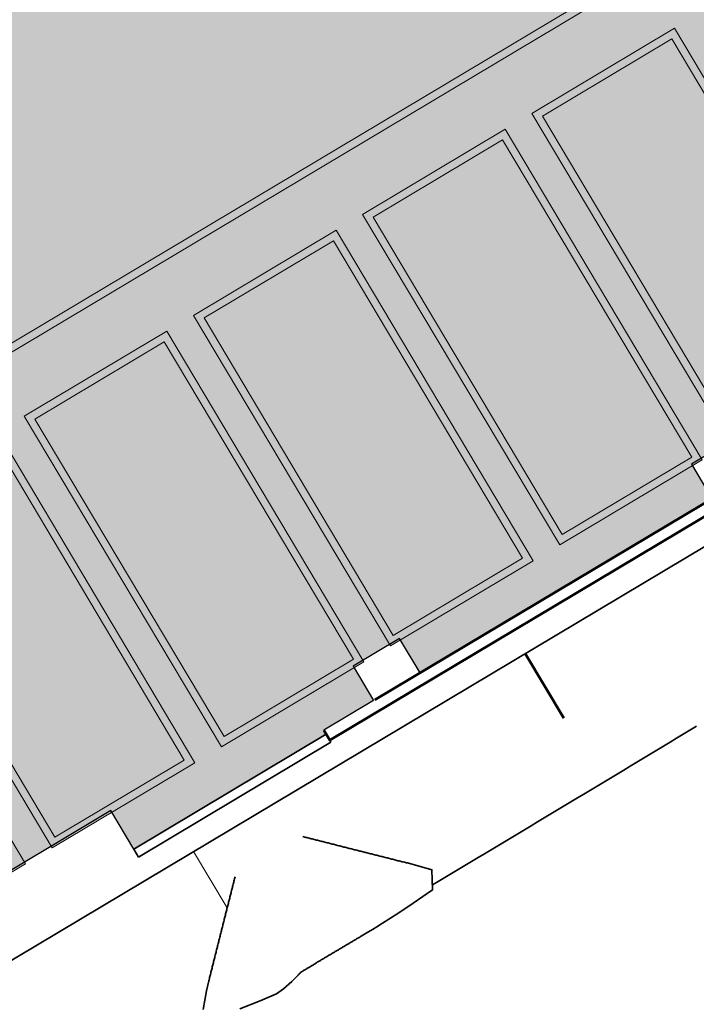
# Model space of a CAD drawing. Header units: metres. Extents: x 127444 to 127966, y 464485 to 464708.
# Tile 31 of 256: x 127934 to 127943, y 464627 to 464640. Entities that reach past the tile are written whole.
import ezdxf

# ---------------------------------------------------------------- set-up
doc = ezdxf.new("R2010")
doc.units = ezdxf.units.M
doc.linetypes.add('VH-OPSLUITBAND_120X250', pattern=[26, 16, -4, 2, -4])
doc.linetypes.add('VH-OPSLUITBAND_150X400', pattern=[30, 16, -4, 6, -4])
doc.layers.get('0').update_dxf_attribs({"lineweight": 25})
doc.layers.get('Defpoints').update_dxf_attribs({"color": 181, "lineweight": 25})
for name, color, linetype, lineweight in [('B-WE-VH-VERHARDING_BETONSTRAATSTEEN-A-200', 8, 'Continuous', 9), ('N-WE-GW-TALUD-G', 90, 'Continuous', 35), ('N-WE-GW-TALUDARCERING_KORT-G', 90, 'Continuous', 50), ('N-WE-GW-TALUDARCERING_LANG-G', 90, 'Continuous', 18), ('N-WE-VH-KANTOPSLUITING_OPSLUITBAND_120X250-G', 150, 'VH-OPSLUITBAND_120X250', 35), ('N-WE-VH-KANTOPSLUITING_OPSLUITBAND_150X400-GD', 150, 'VH-OPSLUITBAND_150X400', 50), ('N-WE-VW-MARKERING-V', 7, 'Continuous', 18)]:
    doc.layers.add(name, color=color, linetype=linetype, lineweight=lineweight)

# ---------------------------------------------------------------- blocks, each defined once
blk = doc.blocks.new('Markings')
at = {"layer": 'N-WE-VW-MARKERING-V'}
h = blk.add_hatch(color=256, dxfattribs=at)
h.dxf.hatch_style = 1
h.paths.add_polyline_path([(127923.698, 464694.399), (127952.219, 464646.584), (127910.318, 464621.59), (127907.954, 464625.552), (127905.444, 464680.658), (127905.344, 464680.653), (127907.855, 464625.523), (127910.283, 464621.453), (127952.356, 464646.55), (127923.784, 464694.45)])
h = blk.add_hatch(color=256, dxfattribs=at)
h.dxf.hatch_style = 1
h.paths.add_polyline_path([(127943.213, 464634.365), (127945.059, 464635.466), (127942.508, 464639.743), (127940.661, 464638.642)])
h.paths.add_polyline_path([(127944.922, 464635.501), (127942.473, 464639.606), (127940.799, 464638.607), (127943.247, 464634.502)], flags=16)
h = blk.add_hatch(color=256, dxfattribs=at)
h.dxf.hatch_style = 1
h.paths.add_polyline_path([(127941.023, 464633.059), (127942.869, 464634.16), (127940.318, 464638.437), (127938.471, 464637.335)])
h.paths.add_polyline_path([(127942.732, 464634.195), (127940.283, 464638.3), (127938.609, 464637.301), (127941.057, 464633.196)], flags=16)
h = blk.add_hatch(color=256, dxfattribs=at)
h.dxf.hatch_style = 1
h.paths.add_polyline_path([(127938.833, 464631.752), (127940.679, 464632.854), (127938.128, 464637.131), (127936.281, 464636.029)])
h.paths.add_polyline_path([(127940.542, 464632.888), (127938.093, 464636.993), (127936.419, 464635.995), (127938.867, 464631.889)], flags=16)
h = blk.add_hatch(color=256, dxfattribs=at)
h.dxf.hatch_style = 1
h.paths.add_polyline_path([(127936.643, 464630.446), (127938.489, 464631.547), (127935.938, 464635.824), (127934.091, 464634.723)])
h.paths.add_polyline_path([(127938.352, 464631.582), (127935.903, 464635.687), (127934.229, 464634.688), (127936.677, 464630.583)], flags=16)
h = blk.add_hatch(color=256, dxfattribs=at)
h.dxf.hatch_style = 1
h.paths.add_polyline_path([(127934.453, 464629.14), (127936.299, 464630.241), (127933.748, 464634.518), (127931.902, 464633.417)])
h.paths.add_polyline_path([(127936.162, 464630.276), (127933.713, 464634.381), (127932.039, 464633.382), (127934.487, 464629.277)], flags=16)
h = blk.add_hatch(color=256, dxfattribs=at)
h.dxf.hatch_style = 1
h.paths.add_polyline_path([(127932.263, 464627.833), (127934.109, 464628.935), (127931.558, 464633.212), (127929.712, 464632.11)])
h.paths.add_polyline_path([(127933.972, 464628.969), (127931.523, 464633.074), (127929.849, 464632.076), (127932.297, 464627.97)], flags=16)
for points in [[(127923.698, 464694.399), (127952.219, 464646.584), (127910.318, 464621.59), (127907.954, 464625.552), (127905.444, 464680.658), (127905.344, 464680.653), (127907.855, 464625.523), (127910.283, 464621.453), (127952.356, 464646.55), (127923.784, 464694.45)], [(127943.213, 464634.365), (127945.059, 464635.466), (127942.508, 464639.743), (127940.661, 464638.642)], [(127943.247, 464634.502), (127940.799, 464638.607), (127942.473, 464639.606), (127944.922, 464635.501)], [(127941.023, 464633.059), (127942.869, 464634.16), (127940.318, 464638.437), (127938.471, 464637.335)], [(127941.057, 464633.196), (127938.609, 464637.301), (127940.283, 464638.3), (127942.732, 464634.195)], [(127938.833, 464631.752), (127940.679, 464632.854), (127938.128, 464637.131), (127936.281, 464636.029)], [(127938.867, 464631.889), (127936.419, 464635.995), (127938.093, 464636.993), (127940.542, 464632.888)], [(127936.643, 464630.446), (127938.489, 464631.547), (127935.938, 464635.824), (127934.091, 464634.723)], [(127936.677, 464630.583), (127934.229, 464634.688), (127935.903, 464635.687), (127938.352, 464631.582)], [(127934.453, 464629.14), (127936.299, 464630.241), (127933.748, 464634.518), (127931.902, 464633.417)], [(127934.487, 464629.277), (127932.039, 464633.382), (127933.713, 464634.381), (127936.162, 464630.276)], [(127932.263, 464627.833), (127934.109, 464628.935), (127931.558, 464633.212), (127929.712, 464632.11)]]:
    blk.add_lwpolyline(points, close=True, dxfattribs=at)

msp = doc.modelspace()

# ---------------------------------------------------------------- hatches: boundary and pattern name
at = {"layer": 'B-WE-VH-VERHARDING_BETONSTRAATSTEEN-A-200'}
h = msp.add_hatch(dxfattribs=at)
h.set_pattern_fill('AVH-BSS_KEIFORMAAT_ELLEBOOG-SO', color=256, angle=1, pattern_type=2)
h.set_pattern_definition([(31.81611, (127908.58607, 464613.06392), (0.03386772, 0.14457862), [0.315, -0.105]), (301.81611, (127908.47536, 464613.24236), (0.03386772, 0.14457862), [0.315, -0.105])])
h.paths.add_polyline_path([(127940.5792, 464651.6631), (127937.6593, 464649.9213), (127938.0179, 464649.3202), (127940.9378, 464651.0619)], flags=16)
h.paths.add_polyline_path([(127944.2228, 464653.0214), (127943.8642, 464653.6226), (127940.9442, 464651.8808), (127941.3028, 464651.2797)], flags=16)
edge = h.paths.add_edge_path(flags=16)
edge.add_arc((127917.881, 464700.4711), 0.4, 30.81485, 210.81485)
edge.add_line((127917.5375, 464700.2662), (127921.3795, 464693.825))
edge.add_arc((127921.723, 464694.0299), 0.4, 210.81485, 390.81485)
edge.add_line((127922.0666, 464694.2348), (127918.2246, 464700.676))
edge = h.paths.add_edge_path()
edge.add_line((127929.25, 464697.5358), (127928.8033, 464697.2694))
edge.add_line((127928.8033, 464697.2694), (127928.6267, 464697.5655))
edge.add_line((127928.6267, 464697.5655), (127924.4142, 464695.0527))
edge.add_line((127924.4142, 464695.0527), (127919.9188, 464702.589))
edge.add_arc((127922.4952, 464704.1258), 3, 146.6578, 210.81611, ccw=False)
edge.add_line((127919.989, 464705.7748), (127913.6303, 464701.9818))
edge.add_arc((127913.3392, 464701.5753), 0.5, 30.81621, 54.39424, ccw=False)
edge.add_line((127913.7686, 464701.8314), (127919.6086, 464692.0409))
edge.add_arc((127919.1741, 464691.7839), 0.5048, -52.95251, 30.60579, ccw=False)
edge.add_line((127919.4782, 464691.381), (127915.6522, 464689.0988))
edge.add_line((127915.6522, 464689.0988), (127916.2004, 464688.1798))
edge.add_line((127916.2004, 464688.1798), (127915.5992, 464687.8212))
edge.add_line((127915.5992, 464687.8212), (127915.051, 464688.7403))
edge.add_line((127915.051, 464688.7403), (127913.2042, 464687.6387))
edge.add_line((127913.2042, 464687.6387), (127914.8926, 464684.7621))
edge.add_line((127914.8926, 464684.7621), (127915.5918, 464684.7939))
edge.add_line((127915.5918, 464684.7939), (127915.6333, 464683.883))
edge.add_line((127915.6333, 464683.883), (127917.341, 464684.9012))
edge.add_line((127917.341, 464684.9012), (127916.7775, 464685.8459))
edge.add_line((127916.7775, 464685.8459), (127917.3787, 464686.2045))
edge.add_line((127917.3787, 464686.2045), (127918.5057, 464684.3151))
edge.add_line((127918.5057, 464684.3151), (127917.9045, 464683.9565))
edge.add_line((127917.9045, 464683.9565), (127919.0828, 464681.9812))
edge.add_line((127919.0828, 464681.9812), (127919.6839, 464682.3398))
edge.add_line((127919.6839, 464682.3398), (127921.4257, 464679.4199))
edge.add_line((127921.4257, 464679.4199), (127920.8245, 464679.0613))
edge.add_line((127920.8245, 464679.0613), (127922.0028, 464677.086))
edge.add_line((127922.0028, 464677.086), (127922.604, 464677.4446))
edge.add_line((127922.604, 464677.4446), (127923.731, 464675.5552))
edge.add_line((127923.731, 464675.5552), (127923.1298, 464675.1966))
edge.add_line((127923.1298, 464675.1966), (127924.6154, 464672.706))
edge.add_line((127924.6154, 464672.706), (127925.2166, 464673.0646))
edge.add_line((127925.2166, 464673.0646), (127926.3436, 464671.1752))
edge.add_line((127926.3436, 464671.1752), (127927.8293, 464668.6847))
edge.add_line((127927.8293, 464668.6847), (127928.9563, 464666.7953))
edge.add_line((127928.9563, 464666.7953), (127930.4419, 464664.3047))
edge.add_line((127930.4419, 464664.3047), (127931.5689, 464662.4153))
edge.add_line((127931.5689, 464662.4153), (127930.9678, 464662.0567))
edge.add_line((127930.9678, 464662.0567), (127932.4534, 464659.5661))
edge.add_line((127932.4534, 464659.5661), (127933.0546, 464659.9247))
edge.add_line((127933.0546, 464659.9247), (127934.1816, 464658.0354))
edge.add_line((127934.1816, 464658.0354), (127933.5804, 464657.6768))
edge.add_line((127933.5804, 464657.6768), (127933.9006, 464657.14))
edge.add_line((127933.9006, 464657.14), (127935.4722, 464658.0775))
edge.add_line((127935.4722, 464658.0775), (127936.5993, 464656.1881))
edge.add_line((127936.5993, 464656.1881), (127934.7099, 464655.0611))
edge.add_line((127934.7099, 464655.0611), (127933.967, 464656.3063))
edge.add_line((127933.967, 464656.3063), (127931.2618, 464654.6926))
edge.add_line((127931.2618, 464654.6926), (127931.6204, 464654.0915))
edge.add_line((127931.6204, 464654.0915), (127931.0192, 464653.7329))
edge.add_line((127931.0192, 464653.7329), (127930.6607, 464654.3341))
edge.add_line((127930.6607, 464654.3341), (127926.9521, 464652.1219))
edge.add_line((127926.9521, 464652.1219), (127930.1851, 464645.463))
edge.add_line((127930.1851, 464645.463), (127936.1993, 464649.0505))
edge.add_line((127936.1993, 464649.0505), (127936.5579, 464648.4493))
edge.add_line((127936.5579, 464648.4493), (127921.0133, 464639.1769))
edge.add_line((127921.0133, 464639.1769), (127920.8468, 464639.4561))
edge.add_line((127920.8468, 464639.4561), (127918.3562, 464637.9704))
edge.add_line((127918.3562, 464637.9704), (127918.907, 464637.0472))
edge.add_line((127918.907, 464637.0472), (127917.0176, 464635.9202))
edge.add_line((127917.0176, 464635.9202), (127916.4669, 464636.8434))
edge.add_line((127916.4669, 464636.8434), (127913.9763, 464635.3578))
edge.add_line((127913.9763, 464635.3578), (127914.1428, 464635.0787))
edge.add_line((127914.1428, 464635.0787), (127912.2534, 464633.9516))
edge.add_line((127912.2534, 464633.9516), (127915.1146, 464629.155))
edge.add_line((127915.1146, 464629.155), (127902.7219, 464621.7627))
edge.add_line((127902.7219, 464621.7627), (127903.5901, 464620.3072))
edge.add_line((127903.5901, 464620.3072), (127904.0882, 464620.6043))
edge.add_line((127904.0882, 464620.6043), (127904.4468, 464620.0031))
edge.add_line((127904.4468, 464620.0031), (127903.9487, 464619.706))
edge.add_line((127903.9487, 464619.706), (127905.6905, 464616.786))
edge.add_line((127905.6905, 464616.786), (127906.1886, 464617.0832))
edge.add_line((127906.1886, 464617.0832), (127906.5472, 464616.482))
edge.add_line((127906.5472, 464616.482), (127906.0491, 464616.1849))
edge.add_line((127906.0491, 464616.1849), (127907.7908, 464613.2649))
edge.add_line((127907.7908, 464613.2649), (127908.2889, 464613.562))
edge.add_line((127908.2889, 464613.562), (127908.5861, 464613.0639))
edge.add_line((127908.5861, 464613.0639), (127911.6778, 464614.9081))
edge.add_line((127911.6778, 464614.9081), (127911.3807, 464615.4063))
edge.add_line((127911.3807, 464615.4063), (127922.0729, 464621.7842))
edge.add_line((127922.0729, 464621.7842), (127922.3701, 464621.2861))
edge.add_line((127922.3701, 464621.2861), (127924.8606, 464622.7717))
edge.add_line((127924.8606, 464622.7717), (127924.5635, 464623.2698))
edge.add_line((127924.5635, 464623.2698), (127926.4529, 464624.3968))
edge.add_line((127926.4529, 464624.3968), (127926.75, 464623.8987))
edge.add_line((127926.75, 464623.8987), (127929.2406, 464625.3844))
edge.add_line((127929.2406, 464625.3844), (127928.9435, 464625.8825))
edge.add_line((127928.9435, 464625.8825), (127930.8329, 464627.0095))
edge.add_line((127930.8329, 464627.0095), (127931.13, 464626.5114))
edge.add_line((127931.13, 464626.5114), (127933.6206, 464627.997))
edge.add_line((127933.6206, 464627.997), (127933.3234, 464628.4951))
edge.add_line((127933.3234, 464628.4951), (127935.2128, 464629.6221))
edge.add_line((127935.2128, 464629.6221), (127935.5099, 464629.124))
edge.add_line((127935.5099, 464629.124), (127938.0005, 464630.6097))
edge.add_line((127938.0005, 464630.6097), (127937.9698, 464630.6612))
edge.add_line((127937.9698, 464630.6612), (127938.6139, 464631.0454))
edge.add_line((127938.6139, 464631.0454), (127938.3475, 464631.492))
edge.add_line((127938.3475, 464631.492), (127938.9487, 464631.8506))
edge.add_line((127938.9487, 464631.8506), (127939.2151, 464631.404))
edge.add_line((127939.2151, 464631.404), (127942.9938, 464633.658))
edge.add_line((127942.9938, 464633.658), (127942.7275, 464634.1046))
edge.add_line((127942.7275, 464634.1046), (127943.3286, 464634.4632))
edge.add_line((127943.3286, 464634.4632), (127943.595, 464634.0166))
edge.add_line((127943.595, 464634.0166), (127947.3738, 464636.2707))
edge.add_line((127947.3738, 464636.2707), (127947.1074, 464636.7173))
edge.add_line((127947.1074, 464636.7173), (127947.7086, 464637.0759))
edge.add_line((127947.7086, 464637.0759), (127947.975, 464636.6293))
edge.add_line((127947.975, 464636.6293), (127951.7538, 464638.8833))
edge.add_line((127951.7538, 464638.8833), (127951.4874, 464639.3299))
edge.add_line((127951.4874, 464639.3299), (127952.0886, 464639.6885))
edge.add_line((127952.0886, 464639.6885), (127952.3549, 464639.2419))
edge.add_line((127952.3549, 464639.2419), (127956.1337, 464641.496))
edge.add_line((127956.1337, 464641.496), (127955.8673, 464641.9426))
edge.add_line((127955.8673, 464641.9426), (127956.4685, 464642.3012))
edge.add_line((127956.4685, 464642.3012), (127956.7349, 464641.8546))
edge.add_line((127956.7349, 464641.8546), (127960.5137, 464644.1087))
edge.add_line((127960.5137, 464644.1087), (127960.2473, 464644.5552))
edge.add_line((127960.2473, 464644.5552), (127960.6939, 464644.8216))
edge.add_line((127960.6939, 464644.8216), (127959.28, 464647.192))
edge.add_line((127959.28, 464647.192), (127958.8334, 464646.9256))
edge.add_line((127958.8334, 464646.9256), (127958.4748, 464647.5268))
edge.add_line((127958.4748, 464647.5268), (127958.9214, 464647.7931))
edge.add_line((127958.9214, 464647.7931), (127958.8753, 464647.8704))
edge.add_line((127958.8753, 464647.8704), (127958.8366, 464647.8474))
edge.add_line((127958.8366, 464647.8474), (127958.2987, 464648.7491))
edge.add_line((127958.2987, 464648.7491), (127958.3374, 464648.7722))
edge.add_line((127958.3374, 464648.7722), (127958.2913, 464648.8495))
edge.add_line((127958.2913, 464648.8495), (127957.8447, 464648.5831))
edge.add_line((127957.8447, 464648.5831), (127957.4861, 464649.1843))
edge.add_line((127957.4861, 464649.1843), (127957.9327, 464649.4506))
edge.add_line((127957.9327, 464649.4506), (127955.5249, 464653.4871))
edge.add_line((127955.5249, 464653.4871), (127955.0784, 464653.2207))
edge.add_line((127955.0784, 464653.2207), (127954.7198, 464653.8219))
edge.add_line((127954.7198, 464653.8219), (127955.1663, 464654.0882))
edge.add_line((127955.1663, 464654.0882), (127952.7637, 464658.1161))
edge.add_line((127952.7637, 464658.1161), (127952.3171, 464657.8497))
edge.add_line((127952.3171, 464657.8497), (127951.9585, 464658.4509))
edge.add_line((127951.9585, 464658.4509), (127952.4051, 464658.7173))
edge.add_line((127952.4051, 464658.7173), (127950.1511, 464662.4961))
edge.add_line((127950.1511, 464662.4961), (127949.7045, 464662.2297))
edge.add_line((127949.7045, 464662.2297), (127949.3459, 464662.8308))
edge.add_line((127949.3459, 464662.8308), (127949.7925, 464663.0972))
edge.add_line((127949.7925, 464663.0972), (127947.5385, 464666.876))
edge.add_line((127947.5385, 464666.876), (127947.0918, 464666.6096))
edge.add_line((127947.0918, 464666.6096), (127946.7332, 464667.2108))
edge.add_line((127946.7332, 464667.2108), (127947.1798, 464667.4772))
edge.add_line((127947.1798, 464667.4772), (127944.9258, 464671.256))
edge.add_line((127944.9258, 464671.256), (127944.4792, 464670.9896))
edge.add_line((127944.4792, 464670.9896), (127944.1206, 464671.5908))
edge.add_line((127944.1206, 464671.5908), (127944.5672, 464671.8572))
edge.add_line((127944.5672, 464671.8572), (127942.3132, 464675.636))
edge.add_line((127942.3132, 464675.636), (127941.8665, 464675.3695))
edge.add_line((127941.8665, 464675.3695), (127941.5079, 464675.9707))
edge.add_line((127941.5079, 464675.9707), (127941.9546, 464676.2372))
edge.add_line((127941.9546, 464676.2372), (127939.7005, 464680.0159))
edge.add_line((127939.7005, 464680.0159), (127939.2541, 464679.7497))
edge.add_line((127939.2541, 464679.7497), (127938.8951, 464680.3506))
edge.add_line((127938.8951, 464680.3506), (127939.342, 464680.6172))
edge.add_line((127939.342, 464680.6172), (127937.0879, 464684.3959))
edge.add_line((127937.0879, 464684.3959), (127936.6412, 464684.1295))
edge.add_line((127936.6412, 464684.1295), (127936.2826, 464684.7306))
edge.add_line((127936.2826, 464684.7306), (127936.7293, 464684.9971))
edge.add_line((127936.7293, 464684.9971), (127934.4752, 464688.7758))
edge.add_line((127934.4752, 464688.7758), (127934.0286, 464688.5094))
edge.add_line((127934.0286, 464688.5094), (127933.67, 464689.1106))
edge.add_line((127933.67, 464689.1106), (127934.1166, 464689.377))
edge.add_line((127934.1166, 464689.377), (127931.8626, 464693.1558))
edge.add_line((127931.8626, 464693.1558), (127931.4159, 464692.8894))
edge.add_line((127931.4159, 464692.8894), (127931.0573, 464693.4906))
edge.add_line((127931.0573, 464693.4906), (127931.504, 464693.757))
edge.add_line((127931.504, 464693.757), (127929.25, 464697.5358))
h.paths.add_polyline_path([(127958.1496, 464648.7649), (127958.2526, 464648.8264), (127958.8827, 464647.7701), (127958.7797, 464647.7086)], flags=17)
h = msp.add_hatch(dxfattribs=at)
h.set_pattern_fill('AVH-BSS_KEIFORMAAT_ELLEBOOG-SO', color=256, angle=1, pattern_type=2)
h.set_pattern_definition([(1, (2e-09, 52.72539), (0.103151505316, 0.106816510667), [0.315, -0.105]), (271, (-0.00367, 52.93536), (0.103151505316, 0.106816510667), [0.315, -0.105])])
h.paths.add_polyline_path([(127936.6438, 464648.5005), (127936.2852, 464649.1017), (127925.9794, 464642.9543), (127922.5599, 464648.6869), (127922.8605, 464648.8662), (127922.5019, 464649.4673), (127917.3531, 464646.3961), (127917.3034, 464647.2152), (127916.6041, 464647.1833), (127916.7042, 464644.9856), (127917.4035, 464645.0175), (127917.3771, 464645.5954), (127918.0511, 464645.9974), (127921.4706, 464640.2648), (127920.6547, 464639.7781), (127921.0133, 464639.1769)], flags=17)
h.paths.add_polyline_path([(127906.4778, 464630.5065), (127906.1192, 464631.1077), (127904.2299, 464629.9807), (127904.5885, 464629.3795)], flags=16)
h.paths.add_polyline_path([(127914.1428, 464635.0787), (127913.7842, 464635.6798), (127911.8948, 464634.5528), (127912.2534, 464633.9516)], flags=17)
h.paths.add_polyline_path([(127936.6438, 464648.5005), (127936.2852, 464649.1017), (127925.9794, 464642.9543), (127922.5599, 464648.6869), (127922.8605, 464648.8662), (127922.5019, 464649.4673), (127917.3531, 464646.3961), (127917.3034, 464647.2152), (127916.6041, 464647.1833), (127916.7042, 464644.9856), (127917.4035, 464645.0175), (127917.3771, 464645.5954), (127918.0511, 464645.9974), (127921.4706, 464640.2648), (127920.6547, 464639.7781), (127921.0133, 464639.1769)], flags=17)
edge = h.paths.add_edge_path(flags=16)
edge.add_arc((127906.613, 464696.4246), 0.4, 2.99096, 182.23946)
edge.add_line((127906.2133, 464696.4089), (127906.7202, 464685.3021))
edge.add_arc((127907.1189, 464685.3404), 0.4005, 185.48424, 359.73841)
edge.add_line((127907.5194, 464685.3385), (127907.0125, 464696.4454))
edge = h.paths.add_edge_path()
edge.add_line((127915.6825, 464667.418), (127916.3818, 464667.4499))
edge.add_line((127916.3818, 464667.4499), (127916.2186, 464671.0335))
edge.add_line((127916.2186, 464671.0335), (127915.5193, 464671.0017))
edge.add_line((127915.5193, 464671.0017), (127915.4192, 464673.1994))
edge.add_line((127915.4192, 464673.1994), (127916.1185, 464673.2312))
edge.add_line((127916.1185, 464673.2312), (127915.9825, 464676.2155))
edge.add_line((127915.9825, 464676.2155), (127915.2833, 464676.1836))
edge.add_line((127915.2833, 464676.1836), (127915.1286, 464679.5801))
edge.add_line((127915.1286, 464679.5801), (127915.8278, 464679.612))
edge.add_line((127915.8278, 464679.612), (127915.6919, 464682.5962))
edge.add_line((127915.6919, 464682.5962), (127914.9927, 464682.5643))
edge.add_line((127914.9927, 464682.5643), (127914.8903, 464684.812))
edge.add_line((127914.8903, 464684.812), (127913.2042, 464687.6387))
edge.add_line((127913.2042, 464687.6387), (127910.66, 464686.1211))
edge.add_arc((127910.4016, 464686.5492), 0.5, 182.60819, 301.11273, ccw=False)
edge.add_line((127909.9021, 464686.5265), (127909.3154, 464699.408))
edge.add_line((127909.3154, 464699.408), (127903.7901, 464696.1122))
edge.add_line((127903.7901, 464696.1122), (127904.5029, 464680.4647))
edge.add_line((127904.5029, 464680.4647), (127899.6024, 464680.2414))
edge.add_line((127899.6024, 464680.2414), (127899.9224, 464673.1903))
edge.add_line((127899.9224, 464673.1903), (127899.343, 464673.1639))
edge.add_line((127899.343, 464673.1639), (127899.5074, 464669.5803))
edge.add_line((127899.5074, 464669.5803), (127900.0868, 464669.6067))
edge.add_line((127900.0868, 464669.6067), (127900.1869, 464667.409))
edge.add_line((127900.1869, 464667.409), (127899.6075, 464667.3826))
edge.add_line((127899.6075, 464667.3826), (127899.7707, 464663.799))
edge.add_line((127899.7707, 464663.799), (127900.3501, 464663.8254))
edge.add_line((127900.3501, 464663.8254), (127900.4502, 464661.6277))
edge.add_line((127900.4502, 464661.6277), (127899.8708, 464661.6013))
edge.add_line((127899.8708, 464661.6013), (127900.0386, 464658.0179))
edge.add_line((127900.0386, 464658.0179), (127900.618, 464658.0442))
edge.add_line((127900.618, 464658.0442), (127900.7135, 464655.8463))
edge.add_line((127900.7135, 464655.8463), (127900.1341, 464655.8199))
edge.add_line((127900.1341, 464655.8199), (127900.2973, 464652.2363))
edge.add_line((127900.2973, 464652.2363), (127900.8767, 464652.2627))
edge.add_line((127900.8767, 464652.2627), (127900.9768, 464650.065))
edge.add_line((127900.9768, 464650.065), (127900.3974, 464650.0386))
edge.add_line((127900.3974, 464650.0386), (127900.5606, 464646.455))
edge.add_line((127900.5606, 464646.455), (127901.14, 464646.4813))
edge.add_line((127901.14, 464646.4813), (127901.7667, 464632.7209))
edge.add_line((127901.7667, 464632.7209), (127901.1873, 464632.6946))
edge.add_line((127901.1873, 464632.6946), (127901.3505, 464629.1109))
edge.add_line((127901.3505, 464629.1109), (127901.9299, 464629.1373))
edge.add_line((127901.9299, 464629.1373), (127902.03, 464626.9396))
edge.add_line((127902.03, 464626.9396), (127901.4506, 464626.9132))
edge.add_line((127901.4506, 464626.9132), (127901.581, 464624.0516))
edge.add_line((127901.581, 464624.0516), (127902.1604, 464624.078))
edge.add_line((127902.1604, 464624.078), (127902.1922, 464623.3788))
edge.add_line((127902.1922, 464623.3788), (127901.7694, 464623.3595))
edge.add_line((127901.7694, 464623.3595), (127902.7219, 464621.7627))
edge.add_line((127902.7219, 464621.7627), (127915.1146, 464629.155))
edge.add_line((127915.1146, 464629.155), (127912.2534, 464633.9516))
edge.add_line((127912.2534, 464633.9516), (127914.1428, 464635.0787))
edge.add_line((127914.1428, 464635.0787), (127913.9763, 464635.3578))
edge.add_line((127913.9763, 464635.3578), (127916.4669, 464636.8434))
edge.add_line((127916.4669, 464636.8434), (127915.8905, 464637.8096))
edge.add_line((127915.8905, 464637.8096), (127917.7799, 464638.9366))
edge.add_line((127917.7799, 464638.9366), (127918.3562, 464637.9704))
edge.add_line((127918.3562, 464637.9704), (127920.8468, 464639.4561))
edge.add_line((127920.8468, 464639.4561), (127920.6547, 464639.7781))
edge.add_line((127920.6547, 464639.7781), (127921.4706, 464640.2648))
edge.add_line((127921.4706, 464640.2648), (127918.0504, 464646.0007))
edge.add_line((127918.0504, 464646.0007), (127917.3771, 464645.5954))
edge.add_line((127917.3771, 464645.5954), (127917.4035, 464645.0175))
edge.add_line((127917.4035, 464645.0175), (127916.7042, 464644.9856))
edge.add_line((127916.7042, 464644.9856), (127916.6041, 464647.1833))
edge.add_line((127916.6041, 464647.1833), (127917.1835, 464647.2097))
edge.add_line((127917.1835, 464647.2097), (127917.1519, 464647.9027))
edge.add_line((127917.1519, 464647.9027), (127916.5725, 464647.8763))
edge.add_line((127916.5725, 464647.8763), (127916.4724, 464650.074))
edge.add_line((127916.4724, 464650.074), (127917.1717, 464650.1059))
edge.add_line((127917.1717, 464650.1059), (127917.0085, 464653.6895))
edge.add_line((127917.0085, 464653.6895), (127916.3092, 464653.6576))
edge.add_line((127916.3092, 464653.6576), (127916.2178, 464655.8557))
edge.add_line((127916.2178, 464655.8557), (127916.0459, 464659.439))
edge.add_line((127916.0459, 464659.439), (127915.9458, 464661.6367))
edge.add_line((127915.9458, 464661.6367), (127915.7826, 464665.2203))
edge.add_line((127915.7826, 464665.2203), (127915.6825, 464667.418))

# ---------------------------------------------------------------- linework, layer by layer
at = {"layer": 'Defpoints', "flags": 128}
msp.add_lwpolyline([(127943.3286, 464634.4632), (127942.7275, 464634.1046), (127942.9938, 464633.658), (127939.2151, 464631.404), (127938.9487, 464631.8506), (127938.3475, 464631.492), (127938.6139, 464631.0454), (127937.9698, 464630.6612), (127938.0005, 464630.6097), (127935.5099, 464629.124), (127935.2128, 464629.6221), (127933.3234, 464628.4951), (127933.6206, 464627.997), (127931.13, 464626.5114)], dxfattribs=at)
at = {"layer": 'N-WE-GW-TALUD-G'}
for points in [[(127899.5745, 464658.8788), (127901.1933, 464623.3333), (127901.2933, 464623.3378), (127907.9424, 464612.1909), (127965.6076, 464646.5883)], [(127942.7942, 464630.7133), (127942.7085, 464630.6618), (127942.6228, 464630.6102), (127942.5371, 464630.5587), (127942.4514, 464630.5071), (127942.3657, 464630.4556), (127942.2801, 464630.404), (127942.1944, 464630.3525), (127942.1087, 464630.3009), (127942.023, 464630.2494), (127941.9373, 464630.1978), (127941.8516, 464630.1463), (127941.7659, 464630.0947), (127941.6802, 464630.0432), (127941.5945, 464629.9916), (127941.5089, 464629.9401), (127941.4232, 464629.8885), (127941.3375, 464629.837), (127941.2518, 464629.7854), (127941.1661, 464629.7339), (127941.0804, 464629.6823), (127940.9947, 464629.6308), (127940.909, 464629.5792), (127940.8233, 464629.5276), (127940.7377, 464629.4761), (127940.652, 464629.4245), (127940.5662, 464629.3731), (127940.4804, 464629.3217), (127940.3946, 464629.2704), (127940.3088, 464629.2191), (127940.2229, 464629.1678), (127940.1371, 464629.1164), (127940.0513, 464629.0651), (127939.9655, 464629.0138), (127939.8796, 464628.9625), (127939.7938, 464628.9111), (127939.708, 464628.8598), (127939.6222, 464628.8085), (127939.5363, 464628.7572), (127939.4505, 464628.7058), (127939.3758, 464628.6611)]]:
    msp.add_lwpolyline(points, dxfattribs=at)
for points in [[(127937.6954, 464629.2866, 0), (127937.7091, 464629.2831, 0), (127937.7229, 464629.2796, 0), (127937.7366, 464629.2762, 0), (127937.7503, 464629.2727, 0), (127937.764, 464629.2692, 0), (127937.7777, 464629.2658, 0), (127937.7914, 464629.2623, 0), (127937.8051, 464629.2588, 0), (127937.8188, 464629.2554, 0), (127937.8325, 464629.2519, 0), (127937.8463, 464629.2485, 0), (127937.86, 464629.245, 0), (127937.8737, 464629.2415, 0), (127937.8874, 464629.2381, 0), (127937.9011, 464629.2346, 0), (127937.9148, 464629.2311, 0), (127937.9285, 464629.2277, 0), (127937.9422, 464629.2242, 0), (127937.9559, 464629.2207, 0), (127937.9697, 464629.2173, 0), (127937.9834, 464629.2138, 0), (127937.9971, 464629.2103, 0), (127938.0108, 464629.2069, 0), (127938.0245, 464629.2034, 0), (127938.0382, 464629.1999, 0), (127938.0519, 464629.1965, 0), (127938.0656, 464629.193, 0), (127938.0793, 464629.1895, 0), (127938.0931, 464629.1861, 0), (127938.1068, 464629.1826, 0), (127938.1205, 464629.1791, 0), (127938.1342, 464629.1757, 0), (127938.1479, 464629.1722, 0), (127938.1616, 464629.1687, 0), (127938.1753, 464629.1653, 0), (127938.189, 464629.1618, 0), (127938.2027, 464629.1584, 0), (127938.2165, 464629.1549, 0), (127938.2302, 464629.1514, 0), (127938.2439, 464629.148, 0), (127938.2576, 464629.1445, 0), (127938.2713, 464629.141, 0), (127938.285, 464629.1376, 0), (127938.2987, 464629.1341, 0), (127938.3124, 464629.1306, 0), (127938.3261, 464629.1272, 0), (127938.3398, 464629.1237, 0), (127938.3536, 464629.1202, 0), (127938.3673, 464629.1168, 0), (127938.381, 464629.1133, 0), (127938.3947, 464629.1098, 0), (127938.4084, 464629.1064, 0), (127938.4221, 464629.1029, 0), (127938.4358, 464629.0994, 0), (127938.4495, 464629.096, 0), (127938.4632, 464629.0925, 0), (127938.477, 464629.089, 0), (127938.4907, 464629.0856, 0), (127938.5044, 464629.0821, 0), (127938.5181, 464629.0787, 0), (127938.5318, 464629.0752, 0), (127938.5455, 464629.0717, 0), (127938.5592, 464629.0683, 0), (127938.5729, 464629.0648, 0), (127938.5866, 464629.0613, 0), (127938.6004, 464629.0579, 0), (127938.6141, 464629.0544, 0), (127938.6278, 464629.0509, 0), (127938.6415, 464629.0475, 0), (127938.6552, 464629.044, 0), (127938.6689, 464629.0405, 0), (127938.6826, 464629.0371, 0), (127938.6963, 464629.0336, 0), (127938.71, 464629.0301, 0), (127938.7238, 464629.0267, 0), (127938.7375, 464629.0232, 0), (127938.7512, 464629.0197, 0), (127938.7649, 464629.0163, 0), (127938.7786, 464629.0128, 0), (127938.7923, 464629.0093, 0), (127938.806, 464629.0059, 0), (127938.8197, 464629.0024, 0), (127938.8334, 464628.9989, 0), (127938.8472, 464628.9955, 0), (127938.8609, 464628.992, 0), (127938.8746, 464628.9886, 0), (127938.8883, 464628.9851, 0), (127938.902, 464628.9816, 0), (127938.9157, 464628.9782, 0), (127938.9294, 464628.9747, 0), (127938.9431, 464628.9712, 0), (127938.9568, 464628.9678, 0), (127938.9706, 464628.9643, 0), (127938.9843, 464628.9609, 0), (127938.9985, 464628.9577, 0), (127939.0127, 464628.9545, 0), (127939.0268, 464628.9513, 0), (127939.041, 464628.9481, 0), (127939.0538, 464628.9452, 0), (127939.3686, 464628.8578, 0), (127939.3781, 464628.5968, 0), (127939.1253, 464628.4247, 0), (127938.9398, 464628.3, 0), (127938.8116, 464628.2167, 0), (127938.7281, 464628.1648, 0), (127938.654, 464628.1191, 0), (127938.6, 464628.0861, 0), (127938.519, 464628.037, 0), (127938.4519, 464627.9969, 0), (127938.4438, 464627.992, 0), (127938.4352, 464627.9869, 0), (127938.4266, 464627.9818, 0), (127938.4181, 464627.9767, 0), (127938.4095, 464627.9716, 0), (127938.4009, 464627.9665, 0), (127938.3923, 464627.9614, 0), (127938.3837, 464627.9562, 0), (127938.3751, 464627.9511, 0), (127938.3665, 464627.946, 0), (127938.3579, 464627.9409, 0), (127938.3493, 464627.9358, 0), (127938.3407, 464627.9307, 0), (127938.3321, 464627.9256, 0), (127938.3235, 464627.9205, 0), (127938.3149, 464627.9153, 0), (127938.3063, 464627.9102, 0), (127938.2977, 464627.9051, 0), (127938.2891, 464627.9, 0), (127938.2805, 464627.8949, 0), (127938.272, 464627.8898, 0), (127938.2634, 464627.8847, 0), (127938.2548, 464627.8795, 0), (127938.2462, 464627.8744, 0), (127938.2376, 464627.8693, 0), (127938.229, 464627.8642, 0), (127938.2204, 464627.8591, 0), (127938.2118, 464627.854, 0), (127938.2032, 464627.8489, 0), (127938.1946, 464627.8438, 0), (127938.186, 464627.8386, 0), (127938.1774, 464627.8335, 0), (127938.1688, 464627.8284, 0), (127938.1602, 464627.8233, 0), (127938.1516, 464627.8182, 0), (127938.143, 464627.8131, 0), (127938.1345, 464627.808, 0), (127938.1259, 464627.8028, 0), (127938.1173, 464627.7977, 0), (127938.1087, 464627.7926, 0), (127938.1001, 464627.7875, 0), (127938.0915, 464627.7824, 0), (127938.0829, 464627.7773, 0), (127938.0743, 464627.7722, 0), (127938.0657, 464627.7671, 0), (127938.0571, 464627.7619, 0), (127938.0485, 464627.7568, 0), (127938.0399, 464627.7517, 0), (127938.0313, 464627.7466, 0), (127938.0227, 464627.7415, 0), (127938.0141, 464627.7364, 0), (127938.0055, 464627.7313, 0), (127937.997, 464627.7261, 0), (127937.9884, 464627.721, 0), (127937.9798, 464627.7159, 0), (127937.9712, 464627.7108, 0), (127937.9626, 464627.7057, 0), (127937.954, 464627.7006, 0), (127937.9454, 464627.6955, 0), (127937.9368, 464627.6904, 0), (127937.9282, 464627.6852, 0), (127937.9196, 464627.6801, 0), (127937.911, 464627.675, 0), (127937.9024, 464627.6699, 0), (127937.8938, 464627.6648, 0), (127937.8852, 464627.6597, 0), (127937.8766, 464627.6546, 0), (127937.868, 464627.6494, 0), (127937.8595, 464627.6443, 0), (127937.8509, 464627.6392, 0), (127937.8423, 464627.6341, 0), (127937.8337, 464627.629, 0), (127937.8251, 464627.6239, 0), (127937.8165, 464627.6188, 0), (127937.8079, 464627.6137, 0), (127937.7993, 464627.6085, 0), (127937.7907, 464627.6034, 0), (127937.7821, 464627.5983, 0), (127937.7735, 464627.5932, 0), (127937.7649, 464627.5881, 0), (127937.7563, 464627.583, 0), (127937.7477, 464627.5779, 0), (127937.7391, 464627.5727, 0), (127937.7305, 464627.5676, 0), (127937.7219, 464627.5625, 0), (127937.7134, 464627.5574, 0), (127937.7048, 464627.5523, 0), (127937.6962, 464627.5472, 0), (127937.6876, 464627.5421, 0), (127937.679, 464627.537, 0), (127937.6711, 464627.5307, 0), (127937.6639, 464627.5231, 0), (127937.6568, 464627.5156, 0), (127937.6496, 464627.5081, 0), (127937.6425, 464627.5006, 0), (127937.6353, 464627.4931, 0), (127937.6281, 464627.4855, 0), (127937.621, 464627.478, 0), (127937.6138, 464627.4705, 0), (127937.6077, 464627.4641, 0), (127937.5555, 464627.412, 0), (127937.4471, 464627.3183, 0), (127937.3587, 464627.2538, 0), (127937.2661, 464627.2137, 0), (127937.144, 464627.1623, 0), (127936.883, 464627.0569, 0)], [(127936.4076, 464627.0491, 0), (127936.4494, 464627.2897, 0), (127936.4801, 464627.4215, 0), (127936.4836, 464627.4352, 0), (127936.4871, 464627.449, 0), (127936.4905, 464627.4627, 0), (127936.494, 464627.4764, 0), (127936.4975, 464627.4901, 0), (127936.5009, 464627.5038, 0), (127936.5044, 464627.5175, 0), (127936.5079, 464627.5312, 0), (127936.5113, 464627.5449, 0), (127936.5148, 464627.5586, 0), (127936.5183, 464627.5724, 0), (127936.5217, 464627.5861, 0), (127936.5252, 464627.5998, 0), (127936.5287, 464627.6135, 0), (127936.5321, 464627.6272, 0), (127936.5356, 464627.6409, 0), (127936.539, 464627.6546, 0), (127936.5425, 464627.6683, 0), (127936.546, 464627.682, 0), (127936.5494, 464627.6958, 0), (127936.5529, 464627.7095, 0), (127936.5564, 464627.7232, 0), (127936.5598, 464627.7369, 0), (127936.5633, 464627.7506, 0), (127936.5668, 464627.7643, 0), (127936.5702, 464627.778, 0), (127936.5737, 464627.7917, 0), (127936.5772, 464627.8054, 0), (127936.5806, 464627.8192, 0), (127936.5841, 464627.8329, 0), (127936.5876, 464627.8466, 0), (127936.591, 464627.8603, 0), (127936.5945, 464627.874, 0), (127936.598, 464627.8877, 0), (127936.6014, 464627.9014, 0), (127936.6049, 464627.9151, 0), (127936.6084, 464627.9288, 0), (127936.6118, 464627.9426, 0), (127936.6153, 464627.9563, 0), (127936.6187, 464627.97, 0), (127936.6222, 464627.9837, 0), (127936.6257, 464627.9974, 0), (127936.6291, 464628.0111, 0), (127936.6326, 464628.0248, 0), (127936.6361, 464628.0385, 0), (127936.6395, 464628.0522, 0), (127936.643, 464628.066, 0), (127936.6465, 464628.0797, 0), (127936.6499, 464628.0934, 0), (127936.6534, 464628.1071, 0), (127936.6569, 464628.1208, 0), (127936.6603, 464628.1345, 0), (127936.6638, 464628.1482, 0), (127936.6673, 464628.1619, 0), (127936.6707, 464628.1756, 0), (127936.6742, 464628.1894, 0), (127936.6777, 464628.2031, 0), (127936.6811, 464628.2168, 0), (127936.6846, 464628.2305, 0), (127936.6881, 464628.2442, 0), (127936.6915, 464628.2579, 0), (127936.695, 464628.2716, 0), (127936.6985, 464628.2853, 0), (127936.7019, 464628.299, 0), (127936.7054, 464628.3128, 0), (127936.7088, 464628.3265, 0), (127936.7123, 464628.3402, 0), (127936.7158, 464628.3539, 0), (127936.7192, 464628.3676, 0), (127936.7227, 464628.3813, 0), (127936.7262, 464628.395, 0), (127936.7296, 464628.4087, 0), (127936.7331, 464628.4224, 0), (127936.7366, 464628.4362, 0), (127936.74, 464628.4499, 0), (127936.7435, 464628.4636, 0), (127936.747, 464628.4773, 0), (127936.7504, 464628.491, 0), (127936.7539, 464628.5047, 0), (127936.7574, 464628.5184, 0), (127936.7608, 464628.5321, 0), (127936.7643, 464628.5458, 0), (127936.7678, 464628.5596, 0), (127936.7712, 464628.5733, 0), (127936.7747, 464628.587, 0), (127936.7782, 464628.6007, 0), (127936.7816, 464628.6144, 0), (127936.7851, 464628.6281, 0), (127936.7886, 464628.6418, 0), (127936.792, 464628.6555, 0), (127936.7955, 464628.6692, 0), (127936.7989, 464628.683, 0), (127936.8024, 464628.6967, 0), (127936.8059, 464628.7104, 0), (127936.8093, 464628.7241, 0), (127936.8128, 464628.7378, 0), (127936.8163, 464628.7515, 0), (127936.8197, 464628.7652, 0)]]:
    msp.add_polyline3d(points, dxfattribs=at)
at = {"layer": 'N-WE-GW-TALUDARCERING_KORT-G'}
msp.add_line((127940.5756, 464631.6566), (127941.0755, 464630.8184), dxfattribs=at)
at = {"layer": 'N-WE-GW-TALUDARCERING_LANG-G'}
msp.add_line((127936.2815, 464629.0952), (127936.7181, 464628.3632), dxfattribs=at)
at = {"layer": 'N-WE-VH-KANTOPSLUITING_OPSLUITBAND_120X250-G', "flags": 128}
msp.add_lwpolyline([(127935.5099, 464629.124), (127938.0005, 464630.6097), (127938.062, 464630.5066), (127935.5714, 464629.021)], close=True, dxfattribs=at)
at = {"layer": 'N-WE-VH-KANTOPSLUITING_OPSLUITBAND_150X400-GD'}
msp.add_lwpolyline([(127958.8753, 464647.8704), (127960.9603, 464644.375), (127937.9698, 464630.6612), (127938.0466, 464630.5324), (127961.1659, 464644.3231), (127959.0041, 464647.9473)], close=True, dxfattribs=at)

# ---------------------------------------------------------------- block references
msp.add_blockref('Markings', (0, 0))

doc.saveas('drawing.dxf')
